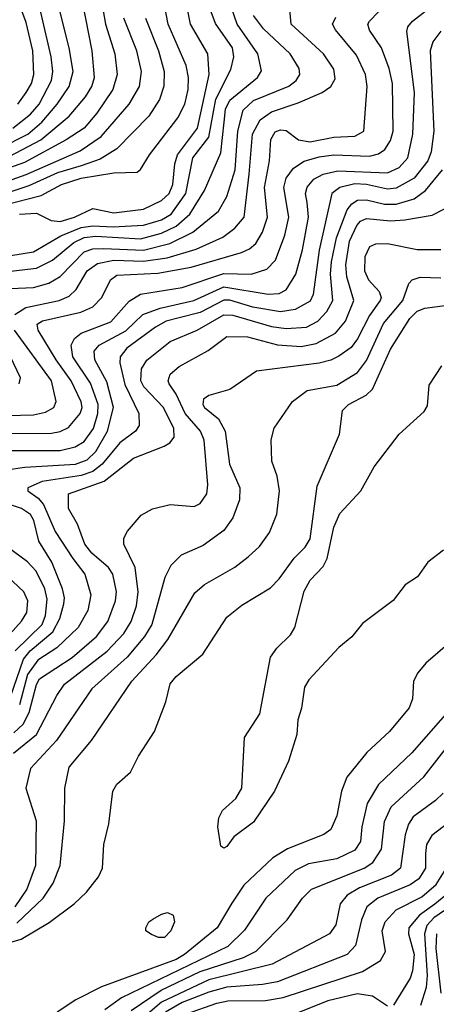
# Model space of a CAD drawing. Extents: x 997026 to 1115308, y 536381 to 619039.
# Tile 106 of 256: x 1013589 to 1014989, y 571028 to 574340. Entities that reach past the tile are written whole.
import ezdxf

# ---------------------------------------------------------------- set-up
doc = ezdxf.new("R2010")
doc.units = 0

msp = doc.modelspace()

# ---------------------------------------------------------------- linework, layer by layer
at = {"layer": '0CON20XD'}
for points in [[(1013430.6, 573479.4), (1013645, 573503.4), (1013698.9, 573531.1), (1013770.3, 573589.7), (1013805, 573607.4), (1013845, 573611.6), (1013995, 573602.6), (1014065, 573621.8), (1014115, 573644.6), (1014160.6, 573685), (1014210.4, 573765), (1014265, 573891.4), (1014276.5, 573995), (1014280.9, 574039.1), (1014295, 574068.7), (1014388, 574145), (1014401.9, 574168.1), (1014389.5, 574225), (1014319.4, 574325), (1014292, 574405)], [(1013861.2, 574415), (1013876.8, 574325), (1013908.1, 574225), (1013916.8, 574155), (1013901.3, 574105), (1013848, 574025), (1013804.8, 573975), (1013744.3, 573935.7), (1013605, 573859.2), (1013455, 573806.2)], [(1013475, 573532.9), (1013635, 573558.6), (1013727.3, 573612.7), (1013795, 573641), (1013835, 573646.1), (1013902.7, 573642.7), (1014005, 573648.7), (1014065, 573666.1), (1014098.3, 573685), (1014147.1, 573755), (1014170.8, 573875), (1014225.1, 573944.9), (1014248.3, 574071.7), (1014298.5, 574171.5), (1014308.5, 574215), (1014304.1, 574245), (1014246.6, 574326.6), (1014217.5, 574405)], [(1013522.4, 573907.6), (1013615.4, 573954.6), (1013662.9, 573995), (1013714.5, 574055), (1013755.2, 574115), (1013768.5, 574165), (1013754.8, 574244.8), (1013714.5, 574405)], [(1013582, 574055), (1013610.4, 574095), (1013627.8, 574125), (1013636.2, 574155), (1013633.3, 574235), (1013610.4, 574330.4), (1013578.5, 574415)], [(1013588.1, 573685), (1013645, 573689), (1013694.1, 573664.1), (1013725, 573660.4), (1013773.1, 573675), (1013835, 573704.3), (1013905, 573690.3), (1014005, 573702.3), (1014065, 573731), (1014091.2, 573755), (1014103.6, 573785), (1014110.1, 573855), (1014119.1, 573885), (1014186.9, 573975), (1014225.5, 574155), (1014220.7, 574225), (1014162.9, 574325), (1014142.3, 574425)], [(1013525, 573714), (1013661.3, 573748.7), (1013728.7, 573785), (1013795, 573806.8), (1013905, 573824.5), (1013983.1, 573826.9), (1013995, 573835.8), (1014025.3, 573885), (1014120.8, 574009.2), (1014143.9, 574055), (1014155.2, 574105.2), (1014156.7, 574145), (1014148.4, 574185), (1014087.7, 574325), (1014073.9, 574393.9)], [(1013545, 572890.1), (1013725, 572890.6), (1013775, 572902.8), (1013805, 572920.8), (1013836.2, 572965), (1013851.1, 573015), (1013852.7, 573045), (1013826.4, 573116.4), (1013767.1, 573205), (1013761.5, 573245), (1013773.1, 573266.9), (1013795.4, 573284.6), (1013895, 573322.8), (1013957.2, 573392.8), (1013995, 573416.6), (1014135, 573439.1), (1014275, 573485.4), (1014366.7, 573483.3), (1014419.5, 573500.5), (1014448.8, 573531.2), (1014480.2, 573615), (1014493.4, 573675), (1014476.3, 573775), (1014485, 573806.2), (1014509.4, 573840.6), (1014545, 573864.1), (1014595, 573878), (1014645, 573884.9), (1014765, 573880.7), (1014795, 573888.1), (1014816.6, 573903.4), (1014835, 573933.5), (1014844, 573965), (1014841.6, 574125), (1014831, 574175), (1014805.2, 574245), (1014764.5, 574304.5), (1014759.7, 574325), (1014764.7, 574335), (1014823.3, 574395)], [(1013555, 573880.1), (1013659.6, 573935), (1013754.8, 574015), (1013809.8, 574080.2), (1013831, 574115), (1013840.4, 574145), (1013831.7, 574235), (1013801, 574395)], [(1013572.2, 573347.8), (1013608.8, 573371.2), (1013721.1, 573395), (1013755, 573409.6), (1013778.5, 573431.5), (1013815.7, 573495), (1013850.2, 573519.8), (1013905, 573530.6), (1014005, 573527.5), (1014085, 573539), (1014181.8, 573568.2), (1014271.5, 573608.5), (1014312, 573638), (1014342.9, 573675), (1014359.7, 573819.7), (1014371.1, 573955), (1014397.6, 574002.4), (1014435, 574030), (1014525, 574059.8), (1014605.1, 574094.9), (1014634.7, 574115), (1014649.7, 574140.3), (1014645, 574173.3), (1014610.3, 574225), (1014501.2, 574325), (1014496.4, 574373.6)], [(1013606, 572834), (1013776.7, 572845), (1013815, 572859.4), (1013845, 572887.4), (1013883.6, 572955), (1013904, 573035), (1013881.5, 573121.5), (1013841, 573195), (1013838.9, 573225), (1013855.3, 573245), (1013945, 573292.6), (1014002.2, 573347.8), (1014060.7, 573369.3), (1014173.9, 573395), (1014275, 573440.5), (1014424, 573416), (1014461, 573419), (1014485, 573430.9), (1014516.6, 573483.4), (1014539, 573565), (1014560, 573675), (1014554.8, 573725), (1014549.4, 573755), (1014555, 573776.2), (1014577.4, 573802.6), (1014609.5, 573820.5), (1014658.6, 573831.4), (1014825.6, 573824.4), (1014865, 573842.2), (1014894, 573875), (1014910, 573955), (1014915.8, 574095), (1014890.5, 574299.5), (1014893.2, 574315), (1014909.2, 574335), (1014985, 574393.3)], [(1013505, 573433.5), (1013635, 573438.4), (1013686.4, 573453.6), (1013725, 573475.2), (1013805, 573558.7), (1013835, 573569.3), (1013870.3, 573570.3), (1014005, 573564.4), (1014093.5, 573586.5), (1014170.7, 573625), (1014256.9, 573695), (1014285, 573744.5), (1014312.7, 573835), (1014321.5, 573965), (1014340.3, 574035), (1014375, 574067.7), (1014493.5, 574116.5), (1014518.2, 574135), (1014530.7, 574155), (1014527.8, 574175), (1014497.9, 574225), (1014408.3, 574308.3), (1014375, 574353.8)], [(1013514.8, 573785.2), (1013610.7, 573819.3), (1013791.8, 573898.2), (1013862.9, 573947.1), (1013956.2, 574055), (1013990.9, 574115), (1013997.6, 574165), (1013981.9, 574235), (1013938.8, 574345)], [(1013532, 572948), (1013695, 572948.8), (1013725, 572954.1), (1013752.3, 572967.7), (1013792.4, 573015), (1013798.3, 573035), (1013795, 573054.4), (1013761.4, 573125), (1013710.7, 573195), (1013650.6, 573295), (1013646.9, 573315), (1013665, 573327.1), (1013794.1, 573355.9), (1013835, 573374), (1013864.3, 573405), (1013893.5, 573465), (1013915, 573480.4), (1014052.7, 573487.3), (1014165, 573506.8), (1014333.9, 573556.1), (1014361.6, 573568.4), (1014383.1, 573586.9), (1014405.5, 573624.5), (1014421.9, 573675), (1014411.5, 573775), (1014428.3, 573865), (1014433.5, 573936.5), (1014447.7, 573962.3), (1014465, 573969.1), (1014485, 573966.7), (1014526, 573936), (1014565, 573928.4), (1014644.4, 573944.4), (1014715, 573948.1), (1014745.4, 573965), (1014757.1, 574115), (1014751.1, 574155), (1014720.7, 574220.7), (1014650, 574305), (1014640.7, 574325), (1014651.7, 574348.3)], [(1014011.2, 574345), (1014055.2, 574235), (1014074.1, 574165), (1014073.5, 574116.5), (1014058.6, 574071.4), (1014023.2, 574015), (1013914.9, 573905.1), (1013859.2, 573870.8), (1013795, 573848.4), (1013715.5, 573824.5), (1013619.5, 573780.5), (1013535, 573753.2)], [(1013565.7, 573974.3), (1013625, 574021.6), (1013654.2, 574055), (1013695.5, 574135), (1013699.7, 574165), (1013694.9, 574214.9), (1013659.8, 574365)], [(1015005, 574301.2), (1014977.7, 574265), (1014968.3, 574235), (1014980.7, 573965), (1014972.1, 573895), (1014960.8, 573865), (1014915, 573806.3), (1014855, 573772.6), (1014825, 573769.2), (1014755, 573785.6), (1014715, 573787.4), (1014664.6, 573775.4), (1014637.9, 573755), (1014595.5, 573564.5), (1014575.9, 573415), (1014565, 573393.3), (1014515.1, 573364.9), (1014465, 573356.4), (1014372.4, 573372.4), (1014295, 573396), (1014275, 573396), (1014195, 573354.9), (1014125, 573337), (1014081.1, 573325), (1014044.9, 573305.1), (1013949, 573235), (1013926.1, 573205), (1013924.8, 573185), (1013942.1, 573112.1), (1013989.5, 573015), (1013990.4, 572975), (1013978.5, 572955), (1013925, 572916.6), (1013865.7, 572844.3), (1013835, 572820), (1013795, 572806.3), (1013664, 572786), (1013615.6, 572765), (1013616.4, 572755), (1013650.2, 572730.2), (1013668.4, 572708.4), (1013707.8, 572617.8), (1013766.7, 572526.7), (1013807.8, 572475), (1013828, 572405), (1013818, 572352), (1013784.8, 572295), (1013713.4, 572226.6), (1013650, 572185), (1013615, 572136.8), (1013587.6, 572035)], [(1013569.3, 571940.7), (1013600.1, 571969.9), (1013620.9, 572009.1), (1013645, 572103.5), (1013655, 572122.1), (1013765, 572194.5), (1013846.6, 572265), (1013884.8, 572315), (1013911, 572385), (1013913.6, 572415), (1013901.3, 572475), (1013887.2, 572497.2), (1013831.4, 572545), (1013808.1, 572575), (1013783.2, 572643.2), (1013752.2, 572695), (1013753.1, 572745), (1013872.6, 572787.4), (1013971.1, 572865), (1014074.8, 572905.2), (1014093.7, 572916.3), (1014108.2, 572935), (1014107, 572965), (1014071.7, 573035), (1014006, 573105), (1013995.9, 573125), (1013998.5, 573165), (1014015.8, 573194.2), (1014095, 573257), (1014185.4, 573295.4), (1014275, 573346.9), (1014305, 573345.4), (1014435, 573308.1), (1014485, 573300.6), (1014552.9, 573305), (1014591.6, 573325), (1014621.5, 573358.5), (1014641.4, 573395), (1014633.7, 573483.7), (1014637, 573525), (1014653.8, 573606.2), (1014689.8, 573700.2), (1014705, 573720), (1014725, 573732), (1014755, 573733.4), (1014815, 573719.6), (1014855, 573719.5), (1014915, 573737.3), (1014952.8, 573765), (1015010.2, 573835)], [(1013568, 571872), (1013645.6, 571935), (1013713.2, 572066.8), (1013739.3, 572105), (1013883, 572215), (1013938.7, 572275), (1013963.7, 572315), (1013981.8, 572368.2), (1013987.4, 572415), (1013977.2, 572497.2), (1013938.9, 572575), (1013938.8, 572595), (1013950.9, 572619.1), (1013997.3, 572672.7), (1014035, 572694.6), (1014095, 572708.8), (1014175, 572702.1), (1014195, 572712.5), (1014217.5, 572745), (1014221.2, 572775), (1014209.4, 572925), (1014196, 572955), (1014145.3, 573015.3), (1014115, 573080.4), (1014091.1, 573115), (1014088.1, 573125), (1014095, 573147.1), (1014125, 573173.5), (1014222.7, 573227.3), (1014285, 573274.1), (1014355, 573272.4), (1014455, 573246.1), (1014535, 573240.2), (1014585, 573250.5), (1014650.3, 573285), (1014684.6, 573325.4), (1014711.6, 573395), (1014688.1, 573475), (1014685.4, 573515), (1014697.5, 573595), (1014722.3, 573647.7), (1014735, 573661.6), (1014755, 573670.4), (1014835, 573662.7), (1014883.5, 573666.5), (1014975, 573681.6), (1015016.5, 573703.5)], [(1015005, 573565.7), (1014925, 573565.2), (1014825, 573585.2), (1014785, 573584.6), (1014764.8, 573575.2), (1014748.6, 573541.4), (1014747.5, 573495), (1014761.8, 573465), (1014797.5, 573425), (1014804.3, 573405), (1014801, 573395), (1014765.1, 573344.9), (1014725, 573265.9), (1014702.6, 573237.4), (1014662.2, 573207.8), (1014635, 573193.9), (1014595.5, 573184.5), (1014385, 573157.5), (1014295, 573095.4), (1014224.6, 573075.4), (1014206.9, 573063.1), (1014204, 573045), (1014210.4, 573035), (1014256.6, 572996.6), (1014279.2, 572955), (1014294.2, 572845), (1014328.7, 572765), (1014327.3, 572725), (1014305.7, 572664.3), (1014275, 572621.2), (1014205, 572571.3), (1014131.9, 572538.1), (1014096.3, 572503.7), (1014077, 572463), (1014032.5, 572305), (1014008.4, 572265), (1013950, 572195), (1013830.8, 572089.2), (1013712.5, 571915), (1013625, 571820.6), (1013609.2, 571755), (1013643.5, 571645), (1013641.2, 571495), (1013613, 571415), (1013571.8, 571355)], [(1013579.5, 571300.5), (1013667.6, 571385), (1013701.3, 571435), (1013724.3, 571495), (1013739.7, 571645), (1013740.4, 571755), (1013754.6, 571825), (1013829.6, 571915), (1013965.3, 572115), (1014047.2, 572202.8), (1014087.2, 572255), (1014177.9, 572412.1), (1014210.3, 572439.7), (1014311.5, 572498.5), (1014356.9, 572533.1), (1014395, 572567.8), (1014428.2, 572615), (1014453.5, 572676.5), (1014462.3, 572755), (1014454, 572804), (1014436.5, 572855), (1014433.8, 572926.2), (1014444.6, 572965.4), (1014505.5, 573055), (1014555, 573092.3), (1014655, 573110.6), (1014725, 573152.6), (1014755, 573193.3), (1014812.1, 573317.9), (1014876.8, 573395), (1014897.4, 573452.6), (1014907.8, 573465), (1014935, 573473.1), (1015005, 573471.2)], [(1013499.8, 571220.2), (1013593.1, 571246.9), (1013687.4, 571302.6), (1013771.8, 571365), (1013813.6, 571405), (1013854, 571456), (1013867.5, 571485), (1013871.5, 571565), (1013888.5, 571635), (1013901.9, 571745), (1013915, 571768), (1013961.4, 571808.6), (1013988, 571862), (1014041.9, 571945), (1014080, 572045), (1014094.7, 572105.3), (1014115, 572130.5), (1014204.4, 572205), (1014285, 572330), (1014335, 572370.5), (1014431.5, 572428.5), (1014461.5, 572458.5), (1014511.5, 572528.5), (1014548.1, 572565), (1014565, 572593.5), (1014589.3, 572770.7), (1014663.6, 572945), (1014673.6, 573025), (1014694.5, 573045), (1014753.9, 573076.1), (1014775, 573096.8), (1014835, 573231.2), (1014900, 573335), (1014925, 573358.6), (1014950.5, 573369.5), (1015127.6, 573392.4)], [(1013415, 573005.2), (1013635, 573010.7), (1013675, 573019.4), (1013703.8, 573035), (1013711.2, 573055), (1013695.9, 573125), (1013571.2, 573295)], [(1013587.1, 573115), (1013591.1, 573135), (1013557.6, 573205)], [(1015013.8, 572555), (1014961.2, 572515), (1014926.2, 572465), (1014885, 572438.8), (1014844.3, 572385.7), (1014741.7, 572308.3), (1014705, 572263.3), (1014661.7, 572228.3), (1014560.5, 572119.5), (1014545.9, 572094.1), (1014535.8, 572024.2), (1014523.8, 571985), (1014520, 571935), (1014492.5, 571845), (1014445.8, 571745), (1014375, 571640), (1014308.8, 571591.2), (1014285, 571558.8), (1014275, 571553.3), (1014265, 571560), (1014254.3, 571625), (1014258.6, 571655), (1014270.3, 571679.7), (1014315, 571720), (1014336, 571755), (1014344, 571925), (1014395.8, 572004.2), (1014431.9, 572195), (1014452.9, 572225), (1014499.6, 572270.4), (1014513.3, 572295), (1014545, 572417.1), (1014565, 572454), (1014609.3, 572500.8), (1014622.9, 572527.1), (1014645, 572632), (1014665, 572678), (1014735.6, 572754.4), (1014780, 572835), (1014864.6, 572945.4), (1014948.3, 573021.7), (1014959.5, 573040.5), (1014965, 573110), (1015008, 573175)], [(1013544.3, 572825.7), (1013606, 572834)], [(1013558, 572062), (1013601.7, 572188.3), (1013623.4, 572216.6), (1013699.7, 572280.3), (1013723, 572325), (1013736.9, 572375), (1013739.4, 572395), (1013732.1, 572425), (1013696.6, 572515), (1013653, 572585), (1013636.2, 572655), (1013625.2, 572675), (1013594.6, 572695), (1013455, 572741.8)], [(1013573.2, 572216.8), (1013663.8, 572305), (1013674.9, 572335.1), (1013680.5, 572390.5), (1013672.7, 572425), (1013644.4, 572485), (1013615, 572516.1), (1013519.1, 572585)], [(1013528.1, 572241.9), (1013595, 572316.2), (1013612.2, 572345), (1013616.3, 572385), (1013602.8, 572415), (1013528.9, 572485)], [(1015035, 572244.5), (1014954.7, 572175.3), (1014927, 572143), (1014912.5, 572115), (1014909.1, 572055), (1014898.2, 572025), (1014832.5, 571945), (1014755.3, 571874.8), (1014688.8, 571791.2), (1014670.8, 571745), (1014655, 571662), (1014635, 571615.7), (1014611.7, 571598.3), (1014489.2, 571550.8), (1014439.5, 571520.5), (1014342, 571428), (1014302, 571368), (1014252.9, 571285), (1014142.9, 571195), (1014115, 571178.6), (1013863.3, 571086.7), (1013777, 571043), (1013715, 571000.8)], [(1015052.1, 572037.9), (1014906.7, 571873.3), (1014795, 571767.3), (1014756.8, 571703.2), (1014739.4, 571625), (1014734.3, 571575), (1014715, 571546.2), (1014655, 571516.8), (1014560.1, 571499.9), (1014515, 571478.1), (1014416.6, 571385), (1014345, 571276.6), (1014288.1, 571221.9), (1013931, 571049), (1013875, 571009.2)], [(1013963.1, 571006.9), (1014064.5, 571075.5), (1014195, 571138.2), (1014341.1, 571185), (1014383.5, 571206.5), (1014488.5, 571311.5), (1014539.7, 571385), (1014570, 571415), (1014747.1, 571485), (1014775.9, 571504.1), (1014805, 571548.9), (1014815, 571642.5), (1014837.9, 571692.1), (1014947.5, 571792.5), (1015050.3, 571925)], [(1015012.2, 571737.8), (1014987.2, 571712.8), (1014912, 571658), (1014896.4, 571633.6), (1014885, 571598), (1014869.5, 571485), (1014838.5, 571461.5), (1014731.2, 571418.8), (1014689.7, 571395), (1014665.7, 571365), (1014651.1, 571295), (1014630.8, 571265), (1014437, 571163), (1014225, 571110.2), (1014065, 571035.3), (1014019.2, 570995)], [(1015055, 571657.6), (1014974.3, 571595.7), (1014956, 571565), (1014952.9, 571535), (1014953.2, 571485), (1014930.7, 571449.3), (1014901.1, 571428.9), (1014792.7, 571385), (1014755.3, 571355), (1014738.1, 571311.9), (1014718.2, 571225), (1014689.6, 571195), (1014455, 571103.7), (1014405, 571094.1), (1014285, 571085.1), (1014225, 571068.5), (1014135, 571033.6), (1014079.2, 571000.8)], [(1014149.5, 570995), (1014251.2, 571031.2), (1014288.8, 571038.8), (1014415, 571040.7), (1014475, 571050.7), (1014741.6, 571138.4), (1014801.6, 571175), (1014818.1, 571205), (1014807.1, 571275), (1014817.3, 571305), (1014854.1, 571345), (1014940.7, 571389.3), (1014989, 571431), (1015017, 571475)], [(1015033.4, 571405), (1014985, 571364.4), (1014933, 571327), (1014897.4, 571285), (1014895.7, 571265), (1014915.4, 571195), (1014909.9, 571140.1), (1014901.8, 571115), (1014845, 571024.6)], [(1015049.9, 571365), (1014981.3, 571318.7), (1014957.4, 571292.6), (1014949.5, 571265), (1014958.7, 571125), (1014955.5, 571084.5), (1014936.7, 571023.3)], [(1014055, 571252), (1014032.3, 571262.3), (1014012.5, 571275), (1014012.5, 571285), (1014023.3, 571305), (1014035.9, 571314.1), (1014065, 571331.2), (1014086.1, 571336.1), (1014105, 571327.5), (1014109.2, 571305), (1014096.9, 571275), (1014075, 571252.5), (1014055, 571252)], [(1014990.2, 571265), (1014988.1, 571215), (1015004.9, 571065.1)], [(1014825, 571021.1), (1014775, 571055.3), (1014723.3, 571063.3), (1014625, 571039.5), (1014505, 570991.2)]]:
    msp.add_lwpolyline(points, dxfattribs=at)

doc.saveas('drawing.dxf')
